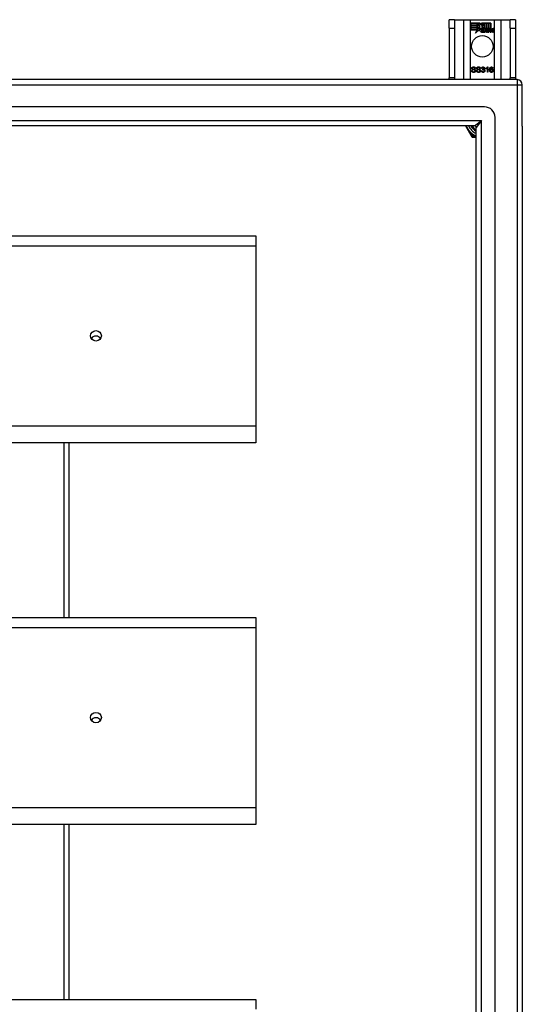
# Model space of a CAD drawing. Header units: inches. Extents: x 80 to 200, y 56 to 90.
# Tile 27 of 27: x 191 to 200, y 71 to 90. Entities that reach past the tile are written whole.
import ezdxf

# ---------------------------------------------------------------- set-up
doc = ezdxf.new("R2010")
doc.units = ezdxf.units.IN
doc.header["$MEASUREMENT"] = 0
doc.layers.add('Visible Edges(ANSI)', color=7, linetype='Continuous', lineweight=25)
doc.layers.add('Visible Tangent Edges(ANSI)', color=7, linetype='Continuous', lineweight=25)

msp = doc.modelspace()

# ---------------------------------------------------------------- linework, layer by layer
at = {"layer": 'Visible Edges(ANSI)'}
for p, q in [((198.82, 89.793), (198.715, 89.793)), ((198.715, 89.637), (198.715, 89.793)), ((198.82, 89.793), (198.82, 89.637)), ((198.82, 89.793), (198.984, 89.793)), ((198.984, 89.793), (199.119, 89.793)), ((199.119, 89.793), (199.561, 89.793)), ((199.124, 89.691), (199.124, 89.731)), ((199.124, 89.731), (199.291, 89.731)), ((199.124, 89.731), (199.124, 89.692)), ((199.29, 89.731), (199.124, 89.731)), ((199.124, 89.692), (199.246, 89.692)), ((199.247, 89.691), (199.124, 89.691)), ((199.124, 89.646), (199.124, 89.686)), ((199.124, 89.686), (199.247, 89.686)), ((199.124, 89.685), (199.124, 89.647)), ((199.246, 89.685), (199.124, 89.685)), ((199.246, 89.692), (199.246, 89.726)), ((199.246, 89.726), (199.251, 89.726)), ((199.246, 89.647), (199.246, 89.685)), ((199.25, 89.726), (199.247, 89.726)), ((199.247, 89.726), (199.247, 89.691)), ((199.247, 89.686), (199.247, 89.646)), ((199.293, 89.663), (199.25, 89.726)), ((199.251, 89.726), (199.294, 89.663)), ((199.268, 89.628), (199.293, 89.663)), ((199.294, 89.663), (199.268, 89.627)), ((199.313, 89.697), (199.29, 89.731)), ((199.291, 89.731), (199.313, 89.699)), ((199.313, 89.699), (199.33, 89.731)), ((199.331, 89.731), (199.313, 89.697)), ((199.33, 89.731), (199.414, 89.731)), ((199.33, 89.669), (199.373, 89.726)), ((199.355, 89.632), (199.33, 89.669)), ((199.413, 89.731), (199.331, 89.731)), ((199.373, 89.726), (199.331, 89.669)), ((199.331, 89.669), (199.356, 89.631)), ((199.376, 89.726), (199.373, 89.726)), ((199.373, 89.726), (199.377, 89.726)), ((199.376, 89.63), (199.376, 89.726)), ((199.377, 89.726), (199.377, 89.631)), ((199.413, 89.612), (199.413, 89.731)), ((199.414, 89.731), (199.414, 89.608)), ((199.419, 89.617), (199.419, 89.731)), ((199.419, 89.731), (199.456, 89.731)), ((199.42, 89.731), (199.42, 89.62)), ((199.455, 89.731), (199.42, 89.731)), ((199.455, 89.631), (199.455, 89.731)), ((199.456, 89.731), (199.456, 89.63)), ((199.461, 89.63), (199.461, 89.731)), ((199.461, 89.731), (199.499, 89.731)), ((199.462, 89.731), (199.462, 89.631)), ((199.498, 89.731), (199.462, 89.731)), ((199.498, 89.633), (199.498, 89.731)), ((199.499, 89.731), (199.499, 89.632)), ((199.561, 89.793), (199.696, 89.793)), ((199.696, 89.793), (199.86, 89.793)), ((199.86, 89.637), (199.86, 89.793)), ((199.965, 89.793), (199.86, 89.793)), ((199.965, 89.793), (199.965, 89.637)), ((198.715, 89.637), (198.715, 88.699)), ((198.82, 89.637), (198.82, 88.699)), ((199.124, 89.647), (199.246, 89.647)), ((199.247, 89.646), (199.124, 89.646)), ((199.124, 89.6), (199.124, 89.64)), ((199.124, 89.64), (199.247, 89.64)), ((199.246, 89.639), (199.124, 89.639)), ((199.124, 89.639), (199.124, 89.601)), ((199.124, 89.601), (199.246, 89.601)), ((199.245, 89.6), (199.124, 89.6)), ((199.214, 89.54), (199.245, 89.6)), ((199.268, 89.598), (199.214, 89.54)), ((199.246, 89.601), (199.217, 89.545)), ((199.217, 89.545), (199.269, 89.6)), ((199.246, 89.605), (199.246, 89.639)), ((199.248, 89.605), (199.246, 89.605)), ((199.247, 89.64), (199.247, 89.606)), ((199.247, 89.606), (199.248, 89.606)), ((199.248, 89.606), (199.266, 89.641)), ((199.266, 89.639), (199.248, 89.605)), ((199.266, 89.641), (199.268, 89.628)), ((199.268, 89.627), (199.266, 89.639)), ((199.271, 89.58), (199.268, 89.598)), ((199.269, 89.6), (199.271, 89.582)), ((199.271, 89.582), (199.31, 89.637)), ((199.31, 89.636), (199.271, 89.58)), ((199.31, 89.637), (199.319, 89.622)), ((199.319, 89.621), (199.31, 89.636)), ((199.323, 89.589), (199.369, 89.589)), ((199.369, 89.588), (199.323, 89.588)), ((199.356, 89.599), (199.324, 89.599)), ((199.325, 89.599), (199.355, 89.599)), ((199.36, 89.562), (199.36, 89.572)), ((199.361, 89.573), (199.361, 89.562)), ((199.368, 89.558), (199.398, 89.593)), ((199.388, 89.558), (199.368, 89.558)), ((199.399, 89.593), (199.369, 89.559)), ((199.369, 89.559), (199.387, 89.559)), ((199.404, 89.63), (199.376, 89.63)), ((199.377, 89.631), (199.405, 89.631)), ((199.398, 89.593), (199.381, 89.627)), ((199.381, 89.627), (199.401, 89.627)), ((199.382, 89.626), (199.399, 89.593)), ((199.401, 89.626), (199.382, 89.626)), ((199.387, 89.559), (199.404, 89.584)), ((199.405, 89.583), (199.388, 89.558)), ((199.401, 89.627), (199.411, 89.604)), ((199.411, 89.603), (199.401, 89.626)), ((199.414, 89.608), (199.404, 89.63)), ((199.404, 89.584), (199.408, 89.584)), ((199.405, 89.631), (199.413, 89.612)), ((199.408, 89.583), (199.405, 89.583)), ((199.408, 89.584), (199.418, 89.559)), ((199.417, 89.558), (199.408, 89.583)), ((199.411, 89.604), (199.414, 89.604)), ((199.414, 89.603), (199.411, 89.603)), ((199.414, 89.604), (199.43, 89.627)), ((199.431, 89.626), (199.414, 89.603)), ((199.437, 89.558), (199.417, 89.558)), ((199.418, 89.559), (199.436, 89.559)), ((199.428, 89.63), (199.419, 89.617)), ((199.42, 89.62), (199.428, 89.631)), ((199.42, 89.594), (199.449, 89.626)), ((199.436, 89.559), (199.42, 89.594)), ((199.451, 89.627), (199.421, 89.594)), ((199.421, 89.594), (199.437, 89.558)), ((199.428, 89.631), (199.455, 89.631)), ((199.456, 89.63), (199.428, 89.63)), ((199.43, 89.627), (199.451, 89.627)), ((199.449, 89.626), (199.431, 89.626)), ((199.446, 89.558), (199.458, 89.627)), ((199.463, 89.558), (199.446, 89.558)), ((199.459, 89.626), (199.447, 89.559)), ((199.447, 89.559), (199.462, 89.559)), ((199.458, 89.627), (199.472, 89.627)), ((199.471, 89.626), (199.459, 89.626)), ((199.477, 89.63), (199.461, 89.63)), ((199.462, 89.631), (199.478, 89.631)), ((199.462, 89.559), (199.467, 89.587)), ((199.467, 89.587), (199.463, 89.558)), ((199.47, 89.614), (199.471, 89.626)), ((199.475, 89.614), (199.47, 89.614)), ((199.472, 89.627), (199.471, 89.615)), ((199.471, 89.615), (199.475, 89.615)), ((199.476, 89.623), (199.477, 89.63)), ((199.478, 89.631), (199.477, 89.625)), ((199.488, 89.558), (199.496, 89.602)), ((199.505, 89.558), (199.488, 89.558)), ((199.497, 89.601), (199.489, 89.559)), ((199.489, 89.559), (199.504, 89.559)), ((199.504, 89.559), (199.509, 89.587)), ((199.51, 89.587), (199.505, 89.558)), ((199.53, 89.558), (199.538, 89.602)), ((199.547, 89.558), (199.53, 89.558)), ((199.539, 89.601), (199.531, 89.559)), ((199.531, 89.559), (199.546, 89.559)), ((199.546, 89.559), (199.554, 89.601)), ((199.555, 89.601), (199.547, 89.558)), ((199.86, 89.637), (199.86, 88.699)), ((199.965, 89.637), (199.965, 88.699)), ((199.136, 88.838), (199.149, 88.839)), ((199.213, 88.878), (199.2, 88.877)), ((199.229, 88.838), (199.242, 88.839)), ((199.306, 88.878), (199.293, 88.877)), ((199.322, 88.832), (199.335, 88.834)), ((199.336, 88.878), (199.324, 88.88)), ((199.347, 88.853), (199.348, 88.864)), ((199.409, 88.869), (199.409, 88.881)), ((199.434, 88.806), (199.434, 88.884)), ((199.446, 88.806), (199.434, 88.806)), ((199.438, 88.906), (199.446, 88.906)), ((199.446, 88.906), (199.446, 88.806)), ((199.541, 88.881), (199.529, 88.88)), ((199.991, 88.668), (140.189, 88.668)), ((198.715, 88.668), (198.715, 88.699)), ((198.82, 88.699), (198.82, 88.668)), ((199.86, 88.668), (199.86, 88.699)), ((199.965, 88.699), (199.965, 88.668)), ((200.09, 87.794), (200.09, 88.569)), ((199.381, 88.157), (140.798, 88.157)), ((199.193, 87.802), (140.987, 87.802)), ((199.023, 87.802), (199.124, 87.627)), ((199.578, 57.377), (199.578, 87.96)), ((199.124, 87.627), (199.142, 87.595)), ((199.224, 57.565), (199.224, 87.771)), ((200.09, 87.794), (200.09, 57.542)), ((199.159, 87.586), (199.196, 87.586)), ((199.196, 87.586), (199.224, 87.586)), ((140.956, 85.736), (195.09, 85.736)), ((195.09, 85.736), (195.09, 85.55)), ((195.09, 85.55), (195.09, 82.165)), ((195.09, 82.165), (195.09, 81.852)), ((195.09, 81.852), (140.956, 81.852)), ((191.59, 78.569), (191.59, 81.852)), ((140.956, 78.569), (195.09, 78.569)), ((195.09, 78.569), (195.09, 78.383)), ((195.09, 78.383), (195.09, 74.998)), ((195.09, 74.998), (195.09, 74.685)), ((195.09, 74.685), (140.956, 74.685)), ((191.59, 71.402), (191.59, 74.685)), ((140.956, 71.402), (195.09, 71.402)), ((195.09, 71.402), (195.09, 71.216))]:
    msp.add_line(p, q, dxfattribs=at)
at = {"layer": 'Visible Edges(ANSI)', "flags": 128}
for points in [[(199.179, 88.804), (199.176, 88.804), (199.172, 88.804), (199.169, 88.805), (199.166, 88.805), (199.164, 88.806), (199.161, 88.806), (199.158, 88.807), (199.156, 88.808), (199.154, 88.809), (199.152, 88.81), (199.15, 88.812), (199.148, 88.813), (199.146, 88.815), (199.145, 88.816), (199.143, 88.818), (199.142, 88.82), (199.141, 88.822), (199.139, 88.824), (199.139, 88.826), (199.138, 88.828), (199.137, 88.831), (199.137, 88.833), (199.136, 88.835), (199.136, 88.838)], [(199.14, 88.88), (199.14, 88.882), (199.14, 88.884), (199.141, 88.886), (199.141, 88.887), (199.142, 88.889), (199.142, 88.891), (199.143, 88.892), (199.144, 88.894), (199.145, 88.896), (199.147, 88.897), (199.148, 88.899), (199.15, 88.9), (199.151, 88.901), (199.153, 88.902), (199.155, 88.903), (199.157, 88.904), (199.159, 88.905), (199.161, 88.906), (199.163, 88.906), (199.166, 88.907), (199.168, 88.907), (199.17, 88.907), (199.173, 88.907), (199.175, 88.908)], [(199.154, 88.858), (199.153, 88.859), (199.152, 88.86), (199.151, 88.86), (199.15, 88.861), (199.149, 88.862), (199.148, 88.862), (199.147, 88.863), (199.146, 88.864), (199.145, 88.865), (199.145, 88.866), (199.144, 88.867), (199.143, 88.868), (199.143, 88.868), (199.142, 88.869), (199.142, 88.87), (199.142, 88.871), (199.141, 88.872), (199.141, 88.873), (199.141, 88.874), (199.14, 88.876), (199.14, 88.877), (199.14, 88.878), (199.14, 88.879), (199.14, 88.88)], [(199.149, 88.839), (199.149, 88.837), (199.149, 88.835), (199.15, 88.834), (199.15, 88.832), (199.151, 88.831), (199.151, 88.829), (199.152, 88.828), (199.153, 88.827), (199.154, 88.826), (199.155, 88.824), (199.156, 88.823), (199.157, 88.822), (199.158, 88.821), (199.16, 88.821), (199.161, 88.82), (199.163, 88.819), (199.165, 88.818), (199.166, 88.818), (199.168, 88.817), (199.17, 88.817), (199.172, 88.816), (199.174, 88.816), (199.176, 88.816), (199.178, 88.816)], [(199.176, 88.896), (199.174, 88.896), (199.172, 88.896), (199.17, 88.896), (199.168, 88.895), (199.167, 88.895), (199.165, 88.895), (199.164, 88.894), (199.163, 88.894), (199.161, 88.893), (199.16, 88.893), (199.159, 88.892), (199.158, 88.891), (199.157, 88.891), (199.157, 88.89), (199.156, 88.889), (199.155, 88.888), (199.155, 88.887), (199.154, 88.887), (199.154, 88.886), (199.153, 88.885), (199.153, 88.884), (199.153, 88.883), (199.153, 88.882), (199.153, 88.881)], [(199.153, 88.881), (199.153, 88.88), (199.153, 88.88), (199.153, 88.88), (199.153, 88.879), (199.153, 88.879), (199.153, 88.878), (199.153, 88.878), (199.153, 88.877), (199.153, 88.877), (199.153, 88.877), (199.154, 88.876), (199.154, 88.876), (199.154, 88.876), (199.154, 88.875), (199.154, 88.875), (199.154, 88.874), (199.155, 88.874), (199.155, 88.874), (199.155, 88.873), (199.155, 88.873), (199.156, 88.873), (199.156, 88.873), (199.156, 88.872), (199.157, 88.872)], [(199.191, 88.847), (199.191, 88.847), (199.19, 88.848), (199.189, 88.848), (199.188, 88.848), (199.186, 88.849), (199.185, 88.849), (199.183, 88.849), (199.182, 88.85), (199.18, 88.85), (199.178, 88.851), (199.176, 88.851), (199.174, 88.852), (199.171, 88.852), (199.169, 88.853), (199.167, 88.854), (199.165, 88.854), (199.163, 88.855), (199.162, 88.855), (199.16, 88.856), (199.159, 88.856), (199.157, 88.857), (199.156, 88.857), (199.155, 88.858), (199.154, 88.858)], [(199.157, 88.872), (199.157, 88.871), (199.158, 88.871), (199.159, 88.87), (199.161, 88.87), (199.162, 88.869), (199.164, 88.868), (199.165, 88.868), (199.167, 88.867), (199.169, 88.867), (199.172, 88.866), (199.174, 88.865), (199.177, 88.865), (199.179, 88.864), (199.182, 88.864), (199.184, 88.863), (199.186, 88.863), (199.188, 88.862), (199.19, 88.861), (199.192, 88.861), (199.194, 88.86), (199.195, 88.86), (199.197, 88.859), (199.198, 88.859), (199.199, 88.858)], [(199.175, 88.908), (199.178, 88.907), (199.181, 88.907), (199.183, 88.907), (199.186, 88.907), (199.188, 88.906), (199.19, 88.906), (199.193, 88.905), (199.195, 88.904), (199.197, 88.903), (199.199, 88.902), (199.201, 88.901), (199.202, 88.9), (199.204, 88.898), (199.205, 88.897), (199.207, 88.895), (199.208, 88.893), (199.209, 88.892), (199.21, 88.89), (199.211, 88.888), (199.212, 88.886), (199.212, 88.884), (199.212, 88.882), (199.213, 88.88), (199.213, 88.878)], [(199.2, 88.877), (199.2, 88.878), (199.2, 88.88), (199.199, 88.881), (199.199, 88.883), (199.199, 88.884), (199.198, 88.885), (199.197, 88.886), (199.197, 88.887), (199.196, 88.888), (199.195, 88.889), (199.194, 88.89), (199.193, 88.891), (199.192, 88.892), (199.191, 88.893), (199.19, 88.893), (199.189, 88.894), (199.187, 88.894), (199.186, 88.895), (199.184, 88.895), (199.183, 88.895), (199.181, 88.896), (199.18, 88.896), (199.178, 88.896), (199.176, 88.896)], [(199.178, 88.816), (199.18, 88.816), (199.182, 88.816), (199.184, 88.816), (199.185, 88.816), (199.187, 88.817), (199.189, 88.817), (199.19, 88.818), (199.192, 88.818), (199.193, 88.819), (199.194, 88.819), (199.196, 88.82), (199.197, 88.821), (199.198, 88.822), (199.199, 88.822), (199.2, 88.823), (199.2, 88.824), (199.201, 88.825), (199.202, 88.826), (199.202, 88.827), (199.202, 88.828), (199.203, 88.83), (199.203, 88.831), (199.203, 88.832), (199.203, 88.833)], [(199.216, 88.834), (199.216, 88.832), (199.216, 88.83), (199.215, 88.828), (199.215, 88.826), (199.214, 88.824), (199.213, 88.823), (199.212, 88.821), (199.211, 88.819), (199.21, 88.817), (199.209, 88.816), (199.207, 88.814), (199.206, 88.813), (199.204, 88.811), (199.202, 88.81), (199.2, 88.809), (199.198, 88.808), (199.196, 88.807), (199.194, 88.806), (199.191, 88.806), (199.189, 88.805), (199.187, 88.805), (199.184, 88.804), (199.182, 88.804), (199.179, 88.804)], [(199.203, 88.833), (199.203, 88.834), (199.203, 88.834), (199.203, 88.835), (199.203, 88.836), (199.203, 88.837), (199.202, 88.837), (199.202, 88.838), (199.202, 88.839), (199.202, 88.839), (199.201, 88.84), (199.201, 88.841), (199.2, 88.841), (199.2, 88.842), (199.199, 88.842), (199.199, 88.843), (199.198, 88.843), (199.198, 88.844), (199.197, 88.844), (199.196, 88.845), (199.195, 88.845), (199.194, 88.846), (199.193, 88.846), (199.192, 88.847), (199.191, 88.847)], [(199.199, 88.858), (199.2, 88.858), (199.202, 88.857), (199.203, 88.856), (199.204, 88.856), (199.205, 88.855), (199.206, 88.854), (199.207, 88.853), (199.208, 88.852), (199.209, 88.851), (199.21, 88.85), (199.211, 88.849), (199.212, 88.848), (199.212, 88.847), (199.213, 88.846), (199.214, 88.845), (199.214, 88.844), (199.214, 88.843), (199.215, 88.842), (199.215, 88.84), (199.215, 88.839), (199.216, 88.838), (199.216, 88.837), (199.216, 88.835), (199.216, 88.834)], [(199.272, 88.804), (199.269, 88.804), (199.266, 88.804), (199.263, 88.805), (199.26, 88.805), (199.257, 88.806), (199.254, 88.806), (199.252, 88.807), (199.249, 88.808), (199.247, 88.809), (199.245, 88.81), (199.243, 88.812), (199.241, 88.813), (199.239, 88.815), (199.238, 88.816), (199.236, 88.818), (199.235, 88.82), (199.234, 88.822), (199.233, 88.824), (199.232, 88.826), (199.231, 88.828), (199.23, 88.831), (199.23, 88.833), (199.23, 88.835), (199.229, 88.838)], [(199.233, 88.88), (199.233, 88.882), (199.233, 88.884), (199.234, 88.886), (199.234, 88.887), (199.235, 88.889), (199.236, 88.891), (199.236, 88.892), (199.238, 88.894), (199.239, 88.896), (199.24, 88.897), (199.241, 88.899), (199.243, 88.9), (199.244, 88.901), (199.246, 88.902), (199.248, 88.903), (199.25, 88.904), (199.252, 88.905), (199.254, 88.906), (199.257, 88.906), (199.259, 88.907), (199.261, 88.907), (199.264, 88.907), (199.266, 88.907), (199.268, 88.908)], [(199.247, 88.858), (199.246, 88.859), (199.245, 88.86), (199.244, 88.86), (199.243, 88.861), (199.242, 88.862), (199.241, 88.862), (199.24, 88.863), (199.239, 88.864), (199.239, 88.865), (199.238, 88.866), (199.237, 88.867), (199.237, 88.868), (199.236, 88.868), (199.236, 88.869), (199.235, 88.87), (199.235, 88.871), (199.234, 88.872), (199.234, 88.873), (199.234, 88.874), (199.234, 88.876), (199.233, 88.877), (199.233, 88.878), (199.233, 88.879), (199.233, 88.88)], [(199.242, 88.839), (199.242, 88.837), (199.243, 88.835), (199.243, 88.834), (199.243, 88.832), (199.244, 88.831), (199.245, 88.829), (199.245, 88.828), (199.246, 88.827), (199.247, 88.826), (199.248, 88.824), (199.249, 88.823), (199.25, 88.822), (199.252, 88.821), (199.253, 88.821), (199.255, 88.82), (199.256, 88.819), (199.258, 88.818), (199.26, 88.818), (199.262, 88.817), (199.263, 88.817), (199.265, 88.816), (199.267, 88.816), (199.269, 88.816), (199.272, 88.816)], [(199.269, 88.896), (199.267, 88.896), (199.265, 88.896), (199.263, 88.896), (199.262, 88.895), (199.26, 88.895), (199.259, 88.895), (199.257, 88.894), (199.256, 88.894), (199.255, 88.893), (199.253, 88.893), (199.252, 88.892), (199.251, 88.891), (199.251, 88.891), (199.25, 88.89), (199.249, 88.889), (199.248, 88.888), (199.248, 88.887), (199.247, 88.887), (199.247, 88.886), (199.247, 88.885), (199.246, 88.884), (199.246, 88.883), (199.246, 88.882), (199.246, 88.881)], [(199.246, 88.881), (199.246, 88.88), (199.246, 88.88), (199.246, 88.88), (199.246, 88.879), (199.246, 88.879), (199.246, 88.878), (199.246, 88.878), (199.246, 88.877), (199.246, 88.877), (199.247, 88.877), (199.247, 88.876), (199.247, 88.876), (199.247, 88.876), (199.247, 88.875), (199.247, 88.875), (199.248, 88.874), (199.248, 88.874), (199.248, 88.874), (199.248, 88.873), (199.249, 88.873), (199.249, 88.873), (199.249, 88.873), (199.249, 88.872), (199.25, 88.872)], [(199.285, 88.847), (199.284, 88.847), (199.283, 88.848), (199.282, 88.848), (199.281, 88.848), (199.28, 88.849), (199.278, 88.849), (199.277, 88.849), (199.275, 88.85), (199.273, 88.85), (199.271, 88.851), (199.269, 88.851), (199.267, 88.852), (199.265, 88.852), (199.262, 88.853), (199.26, 88.854), (199.258, 88.854), (199.257, 88.855), (199.255, 88.855), (199.253, 88.856), (199.252, 88.856), (199.251, 88.857), (199.249, 88.857), (199.248, 88.858), (199.247, 88.858)], [(199.25, 88.872), (199.251, 88.871), (199.251, 88.871), (199.253, 88.87), (199.254, 88.87), (199.255, 88.869), (199.257, 88.868), (199.259, 88.868), (199.26, 88.867), (199.263, 88.867), (199.265, 88.866), (199.267, 88.865), (199.27, 88.865), (199.273, 88.864), (199.275, 88.864), (199.277, 88.863), (199.28, 88.863), (199.282, 88.862), (199.284, 88.861), (199.285, 88.861), (199.287, 88.86), (199.288, 88.86), (199.29, 88.859), (199.291, 88.859), (199.292, 88.858)], [(199.268, 88.908), (199.271, 88.907), (199.274, 88.907), (199.276, 88.907), (199.279, 88.907), (199.281, 88.906), (199.284, 88.906), (199.286, 88.905), (199.288, 88.904), (199.29, 88.903), (199.292, 88.902), (199.294, 88.901), (199.296, 88.9), (199.297, 88.898), (199.299, 88.897), (199.3, 88.895), (199.301, 88.893), (199.302, 88.892), (199.303, 88.89), (199.304, 88.888), (199.305, 88.886), (199.305, 88.884), (199.306, 88.882), (199.306, 88.88), (199.306, 88.878)], [(199.293, 88.877), (199.293, 88.878), (199.293, 88.88), (199.293, 88.881), (199.292, 88.883), (199.292, 88.884), (199.291, 88.885), (199.291, 88.886), (199.29, 88.887), (199.289, 88.888), (199.288, 88.889), (199.288, 88.89), (199.287, 88.891), (199.286, 88.892), (199.284, 88.893), (199.283, 88.893), (199.282, 88.894), (199.281, 88.894), (199.279, 88.895), (199.278, 88.895), (199.276, 88.895), (199.274, 88.896), (199.273, 88.896), (199.271, 88.896), (199.269, 88.896)], [(199.309, 88.834), (199.309, 88.832), (199.309, 88.83), (199.308, 88.828), (199.308, 88.826), (199.307, 88.824), (199.307, 88.823), (199.306, 88.821), (199.305, 88.819), (199.303, 88.817), (199.302, 88.816), (199.301, 88.814), (199.299, 88.813), (199.297, 88.811), (199.295, 88.81), (199.293, 88.809), (199.291, 88.808), (199.289, 88.807), (199.287, 88.806), (199.285, 88.806), (199.282, 88.805), (199.28, 88.805), (199.277, 88.804), (199.275, 88.804), (199.272, 88.804)], [(199.272, 88.816), (199.273, 88.816), (199.275, 88.816), (199.277, 88.816), (199.279, 88.816), (199.28, 88.817), (199.282, 88.817), (199.283, 88.818), (199.285, 88.818), (199.286, 88.819), (199.288, 88.819), (199.289, 88.82), (199.29, 88.821), (199.291, 88.822), (199.292, 88.822), (199.293, 88.823), (199.294, 88.824), (199.294, 88.825), (199.295, 88.826), (199.295, 88.827), (199.296, 88.828), (199.296, 88.83), (199.296, 88.831), (199.296, 88.832), (199.296, 88.833)], [(199.296, 88.833), (199.296, 88.834), (199.296, 88.834), (199.296, 88.835), (199.296, 88.836), (199.296, 88.837), (199.296, 88.837), (199.295, 88.838), (199.295, 88.839), (199.295, 88.839), (199.295, 88.84), (199.294, 88.841), (199.294, 88.841), (199.293, 88.842), (199.293, 88.842), (199.292, 88.843), (199.291, 88.843), (199.291, 88.844), (199.29, 88.844), (199.289, 88.845), (199.288, 88.845), (199.288, 88.846), (199.287, 88.846), (199.286, 88.847), (199.285, 88.847)], [(199.292, 88.858), (199.294, 88.858), (199.295, 88.857), (199.296, 88.856), (199.297, 88.856), (199.299, 88.855), (199.3, 88.854), (199.301, 88.853), (199.302, 88.852), (199.303, 88.851), (199.303, 88.85), (199.304, 88.849), (199.305, 88.848), (199.306, 88.847), (199.306, 88.846), (199.307, 88.845), (199.307, 88.844), (199.308, 88.843), (199.308, 88.842), (199.308, 88.84), (199.309, 88.839), (199.309, 88.838), (199.309, 88.837), (199.309, 88.835), (199.309, 88.834)], [(199.354, 88.804), (199.352, 88.804), (199.35, 88.804), (199.348, 88.805), (199.346, 88.805), (199.344, 88.805), (199.342, 88.806), (199.34, 88.807), (199.338, 88.808), (199.337, 88.809), (199.335, 88.81), (199.334, 88.811), (199.332, 88.812), (199.331, 88.813), (199.33, 88.815), (199.328, 88.816), (199.327, 88.818), (199.326, 88.819), (199.325, 88.821), (199.325, 88.823), (199.324, 88.824), (199.323, 88.826), (199.323, 88.828), (199.323, 88.83), (199.322, 88.832)], [(199.324, 88.88), (199.324, 88.882), (199.324, 88.884), (199.325, 88.886), (199.326, 88.888), (199.326, 88.89), (199.327, 88.891), (199.328, 88.893), (199.329, 88.894), (199.33, 88.896), (199.331, 88.897), (199.332, 88.898), (199.334, 88.899), (199.335, 88.9), (199.337, 88.901), (199.338, 88.902), (199.34, 88.903), (199.341, 88.904), (199.343, 88.904), (199.344, 88.905), (199.346, 88.905), (199.348, 88.906), (199.35, 88.906), (199.352, 88.906), (199.354, 88.906)], [(199.335, 88.834), (199.335, 88.832), (199.335, 88.831), (199.336, 88.829), (199.336, 88.828), (199.337, 88.826), (199.337, 88.825), (199.338, 88.824), (199.339, 88.823), (199.339, 88.822), (199.34, 88.821), (199.341, 88.82), (199.342, 88.819), (199.343, 88.818), (199.344, 88.817), (199.344, 88.817), (199.345, 88.816), (199.346, 88.816), (199.347, 88.815), (199.348, 88.815), (199.35, 88.815), (199.351, 88.815), (199.352, 88.814), (199.353, 88.814), (199.354, 88.814)], [(199.354, 88.896), (199.353, 88.896), (199.352, 88.896), (199.35, 88.896), (199.349, 88.896), (199.348, 88.895), (199.347, 88.895), (199.346, 88.895), (199.345, 88.894), (199.344, 88.894), (199.344, 88.893), (199.343, 88.892), (199.342, 88.892), (199.341, 88.891), (199.34, 88.89), (199.34, 88.889), (199.339, 88.888), (199.339, 88.887), (199.338, 88.886), (199.338, 88.885), (199.337, 88.884), (199.337, 88.882), (199.336, 88.881), (199.336, 88.88), (199.336, 88.878)], [(199.355, 88.855), (199.355, 88.855), (199.355, 88.855), (199.354, 88.855), (199.354, 88.855), (199.354, 88.855), (199.353, 88.854), (199.353, 88.854), (199.353, 88.854), (199.352, 88.854), (199.352, 88.854), (199.352, 88.854), (199.351, 88.854), (199.351, 88.854), (199.351, 88.854), (199.35, 88.854), (199.35, 88.854), (199.349, 88.854), (199.349, 88.854), (199.349, 88.854), (199.348, 88.854), (199.348, 88.854), (199.347, 88.853), (199.347, 88.853), (199.347, 88.853)], [(199.348, 88.864), (199.348, 88.864), (199.348, 88.864), (199.348, 88.864), (199.348, 88.864), (199.348, 88.864), (199.348, 88.864), (199.349, 88.864), (199.349, 88.864), (199.349, 88.864), (199.349, 88.864), (199.349, 88.864), (199.349, 88.864), (199.349, 88.864), (199.349, 88.864), (199.349, 88.864), (199.349, 88.864), (199.349, 88.864), (199.349, 88.864), (199.349, 88.864), (199.35, 88.864), (199.35, 88.864), (199.35, 88.864), (199.35, 88.864), (199.35, 88.864)], [(199.35, 88.864), (199.351, 88.864), (199.352, 88.864), (199.354, 88.864), (199.355, 88.864), (199.356, 88.865), (199.357, 88.865), (199.358, 88.865), (199.36, 88.866), (199.361, 88.866), (199.362, 88.867), (199.363, 88.867), (199.364, 88.868), (199.365, 88.869), (199.366, 88.869), (199.367, 88.87), (199.367, 88.871), (199.368, 88.872), (199.369, 88.873), (199.369, 88.874), (199.37, 88.875), (199.37, 88.877), (199.37, 88.878), (199.37, 88.879), (199.37, 88.88)], [(199.354, 88.906), (199.356, 88.906), (199.358, 88.906), (199.36, 88.906), (199.361, 88.905), (199.363, 88.905), (199.365, 88.904), (199.367, 88.903), (199.369, 88.903), (199.37, 88.902), (199.372, 88.901), (199.373, 88.9), (199.375, 88.899), (199.376, 88.897), (199.377, 88.896), (199.378, 88.895), (199.379, 88.893), (199.38, 88.892), (199.381, 88.89), (199.381, 88.888), (199.382, 88.887), (199.382, 88.885), (199.383, 88.884), (199.383, 88.882), (199.383, 88.88)], [(199.37, 88.88), (199.37, 88.882), (199.37, 88.883), (199.37, 88.884), (199.37, 88.885), (199.369, 88.886), (199.369, 88.887), (199.369, 88.888), (199.368, 88.888), (199.368, 88.889), (199.367, 88.89), (199.366, 88.891), (199.366, 88.892), (199.365, 88.892), (199.364, 88.893), (199.363, 88.894), (199.362, 88.894), (199.361, 88.895), (199.36, 88.895), (199.359, 88.895), (199.358, 88.896), (199.357, 88.896), (199.356, 88.896), (199.355, 88.896), (199.354, 88.896)], [(199.388, 88.835), (199.388, 88.833), (199.388, 88.831), (199.387, 88.829), (199.387, 88.827), (199.386, 88.825), (199.385, 88.823), (199.385, 88.821), (199.384, 88.82), (199.382, 88.818), (199.381, 88.816), (199.38, 88.815), (199.378, 88.813), (199.377, 88.812), (199.375, 88.81), (199.373, 88.809), (199.371, 88.808), (199.369, 88.807), (199.367, 88.806), (199.365, 88.806), (199.363, 88.805), (199.361, 88.805), (199.359, 88.804), (199.356, 88.804), (199.354, 88.804)], [(199.354, 88.814), (199.356, 88.814), (199.357, 88.814), (199.358, 88.815), (199.36, 88.815), (199.361, 88.815), (199.362, 88.816), (199.363, 88.816), (199.365, 88.817), (199.366, 88.818), (199.367, 88.818), (199.368, 88.819), (199.369, 88.82), (199.37, 88.821), (199.371, 88.822), (199.371, 88.823), (199.372, 88.825), (199.373, 88.826), (199.373, 88.827), (199.374, 88.828), (199.374, 88.83), (199.374, 88.831), (199.375, 88.832), (199.375, 88.834), (199.375, 88.835)], [(199.375, 88.835), (199.375, 88.837), (199.375, 88.838), (199.374, 88.839), (199.374, 88.84), (199.374, 88.842), (199.373, 88.843), (199.373, 88.844), (199.372, 88.845), (199.372, 88.846), (199.371, 88.847), (199.37, 88.848), (199.369, 88.849), (199.368, 88.85), (199.367, 88.851), (199.366, 88.851), (199.365, 88.852), (199.364, 88.853), (199.363, 88.853), (199.362, 88.854), (199.361, 88.854), (199.359, 88.854), (199.358, 88.854), (199.357, 88.855), (199.355, 88.855)], [(199.383, 88.88), (199.383, 88.879), (199.383, 88.878), (199.383, 88.877), (199.383, 88.876), (199.382, 88.875), (199.382, 88.874), (199.382, 88.873), (199.381, 88.872), (199.381, 88.871), (199.38, 88.87), (199.38, 88.869), (199.379, 88.868), (199.379, 88.868), (199.378, 88.867), (199.377, 88.866), (199.377, 88.865), (199.376, 88.864), (199.375, 88.864), (199.374, 88.863), (199.373, 88.862), (199.372, 88.862), (199.371, 88.861), (199.37, 88.861), (199.369, 88.86)], [(199.369, 88.86), (199.371, 88.86), (199.372, 88.859), (199.373, 88.859), (199.375, 88.858), (199.376, 88.858), (199.377, 88.857), (199.378, 88.856), (199.379, 88.855), (199.38, 88.854), (199.381, 88.854), (199.382, 88.853), (199.383, 88.851), (199.384, 88.85), (199.384, 88.849), (199.385, 88.848), (199.386, 88.847), (199.386, 88.846), (199.387, 88.844), (199.387, 88.843), (199.387, 88.841), (199.387, 88.84), (199.388, 88.839), (199.388, 88.837), (199.388, 88.835)], [(199.409, 88.881), (199.411, 88.882), (199.413, 88.883), (199.414, 88.884), (199.416, 88.885), (199.417, 88.885), (199.419, 88.886), (199.42, 88.887), (199.422, 88.888), (199.423, 88.889), (199.425, 88.891), (199.426, 88.892), (199.427, 88.893), (199.429, 88.894), (199.43, 88.895), (199.431, 88.896), (199.432, 88.897), (199.433, 88.898), (199.434, 88.9), (199.435, 88.901), (199.436, 88.902), (199.436, 88.903), (199.437, 88.904), (199.438, 88.905), (199.438, 88.906)], [(199.434, 88.884), (199.433, 88.883), (199.432, 88.883), (199.431, 88.882), (199.431, 88.881), (199.43, 88.88), (199.429, 88.88), (199.428, 88.879), (199.427, 88.878), (199.426, 88.878), (199.425, 88.877), (199.423, 88.876), (199.422, 88.876), (199.421, 88.875), (199.42, 88.874), (199.419, 88.874), (199.418, 88.873), (199.416, 88.872), (199.415, 88.872), (199.414, 88.871), (199.413, 88.871), (199.412, 88.87), (199.411, 88.87), (199.41, 88.87), (199.409, 88.869)], [(199.477, 88.853), (199.477, 88.855), (199.477, 88.857), (199.477, 88.86), (199.477, 88.862), (199.477, 88.864), (199.478, 88.866), (199.478, 88.868), (199.478, 88.87), (199.479, 88.872), (199.479, 88.874), (199.479, 88.876), (199.48, 88.878), (199.48, 88.879), (199.481, 88.881), (199.481, 88.883), (199.482, 88.884), (199.482, 88.886), (199.483, 88.887), (199.484, 88.889), (199.484, 88.89), (199.485, 88.891), (199.486, 88.892), (199.487, 88.894), (199.488, 88.895)], [(199.512, 88.804), (199.509, 88.804), (199.507, 88.804), (199.504, 88.805), (199.502, 88.805), (199.5, 88.806), (199.498, 88.807), (199.496, 88.808), (199.494, 88.809), (199.492, 88.81), (199.49, 88.812), (199.488, 88.814), (199.487, 88.815), (199.485, 88.817), (199.484, 88.82), (199.482, 88.822), (199.481, 88.825), (199.48, 88.827), (199.479, 88.83), (199.479, 88.834), (199.478, 88.837), (199.478, 88.841), (199.477, 88.844), (199.477, 88.848), (199.477, 88.853)], [(199.488, 88.895), (199.489, 88.896), (199.489, 88.897), (199.49, 88.897), (199.491, 88.898), (199.492, 88.899), (199.493, 88.9), (199.494, 88.9), (199.495, 88.901), (199.496, 88.902), (199.497, 88.902), (199.498, 88.903), (199.499, 88.903), (199.5, 88.904), (199.501, 88.904), (199.502, 88.905), (199.503, 88.905), (199.504, 88.905), (199.505, 88.905), (199.507, 88.906), (199.508, 88.906), (199.509, 88.906), (199.51, 88.906), (199.512, 88.906), (199.513, 88.906)], [(199.502, 88.893), (199.501, 88.892), (199.5, 88.891), (199.499, 88.89), (199.498, 88.89), (199.497, 88.889), (199.497, 88.888), (199.496, 88.887), (199.495, 88.885), (199.495, 88.884), (199.494, 88.883), (199.493, 88.882), (199.493, 88.88), (199.492, 88.879), (199.492, 88.878), (199.491, 88.876), (199.491, 88.874), (199.49, 88.872), (199.49, 88.871), (199.49, 88.869), (199.49, 88.867), (199.489, 88.864), (199.489, 88.862), (199.489, 88.86), (199.489, 88.857)], [(199.489, 88.857), (199.49, 88.858), (199.491, 88.859), (199.492, 88.86), (199.492, 88.861), (199.493, 88.862), (199.494, 88.863), (199.495, 88.864), (199.496, 88.865), (199.497, 88.866), (199.498, 88.866), (199.499, 88.867), (199.5, 88.867), (199.501, 88.868), (199.502, 88.868), (199.503, 88.869), (199.504, 88.869), (199.506, 88.87), (199.507, 88.87), (199.508, 88.87), (199.509, 88.87), (199.51, 88.87), (199.511, 88.871), (199.512, 88.871), (199.514, 88.871)], [(199.511, 88.86), (199.51, 88.86), (199.508, 88.86), (199.507, 88.859), (199.506, 88.859), (199.505, 88.859), (199.503, 88.858), (199.502, 88.858), (199.501, 88.857), (199.5, 88.856), (199.499, 88.856), (199.498, 88.855), (199.497, 88.854), (199.496, 88.853), (199.495, 88.852), (199.494, 88.851), (199.494, 88.849), (199.493, 88.848), (199.493, 88.847), (199.492, 88.846), (199.492, 88.844), (199.491, 88.843), (199.491, 88.841), (199.491, 88.84), (199.491, 88.838)], [(199.491, 88.838), (199.491, 88.837), (199.491, 88.835), (199.492, 88.834), (199.492, 88.832), (199.492, 88.83), (199.493, 88.829), (199.493, 88.828), (199.494, 88.826), (199.495, 88.825), (199.495, 88.823), (199.496, 88.822), (199.497, 88.821), (199.498, 88.82), (199.499, 88.819), (199.5, 88.818), (199.501, 88.817), (199.503, 88.817), (199.504, 88.816), (199.505, 88.815), (199.506, 88.815), (199.508, 88.815), (199.509, 88.814), (199.51, 88.814), (199.511, 88.814)], [(199.512, 88.896), (199.512, 88.896), (199.511, 88.896), (199.511, 88.896), (199.51, 88.896), (199.51, 88.896), (199.509, 88.896), (199.509, 88.896), (199.508, 88.896), (199.508, 88.896), (199.508, 88.896), (199.507, 88.895), (199.507, 88.895), (199.506, 88.895), (199.506, 88.895), (199.505, 88.895), (199.505, 88.895), (199.505, 88.894), (199.504, 88.894), (199.504, 88.894), (199.503, 88.894), (199.503, 88.894), (199.503, 88.893), (199.502, 88.893), (199.502, 88.893)], [(199.53, 88.837), (199.53, 88.839), (199.53, 88.841), (199.53, 88.842), (199.53, 88.844), (199.529, 88.845), (199.529, 88.847), (199.529, 88.848), (199.528, 88.849), (199.527, 88.851), (199.527, 88.852), (199.526, 88.853), (199.525, 88.854), (199.524, 88.855), (199.523, 88.856), (199.522, 88.856), (199.521, 88.857), (199.52, 88.858), (199.519, 88.858), (199.518, 88.859), (199.516, 88.859), (199.515, 88.859), (199.514, 88.86), (199.512, 88.86), (199.511, 88.86)], [(199.511, 88.814), (199.513, 88.814), (199.514, 88.814), (199.515, 88.815), (199.516, 88.815), (199.518, 88.815), (199.519, 88.816), (199.52, 88.816), (199.521, 88.817), (199.522, 88.818), (199.523, 88.819), (199.524, 88.819), (199.525, 88.82), (199.526, 88.822), (199.527, 88.823), (199.527, 88.824), (199.528, 88.825), (199.529, 88.826), (199.529, 88.828), (199.529, 88.829), (199.53, 88.831), (199.53, 88.832), (199.53, 88.834), (199.53, 88.836), (199.53, 88.837)], [(199.525, 88.891), (199.524, 88.891), (199.524, 88.892), (199.523, 88.892), (199.523, 88.892), (199.522, 88.893), (199.522, 88.893), (199.521, 88.893), (199.521, 88.894), (199.52, 88.894), (199.52, 88.894), (199.519, 88.895), (199.519, 88.895), (199.518, 88.895), (199.518, 88.895), (199.517, 88.895), (199.517, 88.896), (199.516, 88.896), (199.516, 88.896), (199.515, 88.896), (199.515, 88.896), (199.514, 88.896), (199.513, 88.896), (199.513, 88.896), (199.512, 88.896)], [(199.543, 88.838), (199.543, 88.836), (199.543, 88.834), (199.543, 88.831), (199.542, 88.829), (199.542, 88.827), (199.541, 88.825), (199.54, 88.823), (199.539, 88.821), (199.538, 88.819), (199.537, 88.817), (199.536, 88.815), (199.534, 88.814), (199.533, 88.812), (199.531, 88.811), (199.53, 88.81), (199.528, 88.808), (199.526, 88.807), (199.524, 88.807), (199.522, 88.806), (199.52, 88.805), (199.518, 88.805), (199.516, 88.804), (199.514, 88.804), (199.512, 88.804)], [(199.513, 88.906), (199.515, 88.906), (199.517, 88.906), (199.519, 88.906), (199.52, 88.905), (199.522, 88.905), (199.524, 88.905), (199.525, 88.904), (199.527, 88.903), (199.528, 88.902), (199.53, 88.902), (199.531, 88.901), (199.532, 88.9), (199.533, 88.898), (199.535, 88.897), (199.536, 88.896), (199.537, 88.895), (199.538, 88.893), (199.538, 88.892), (199.539, 88.89), (199.54, 88.888), (199.54, 88.887), (199.541, 88.885), (199.541, 88.883), (199.541, 88.881)], [(199.514, 88.871), (199.516, 88.871), (199.518, 88.87), (199.519, 88.87), (199.521, 88.87), (199.523, 88.869), (199.525, 88.868), (199.527, 88.868), (199.528, 88.867), (199.53, 88.866), (199.531, 88.864), (199.533, 88.863), (199.534, 88.862), (199.536, 88.86), (199.537, 88.858), (199.538, 88.857), (199.539, 88.855), (199.54, 88.853), (199.541, 88.851), (199.542, 88.849), (199.542, 88.847), (199.543, 88.845), (199.543, 88.843), (199.543, 88.841), (199.543, 88.838)], [(199.529, 88.88), (199.529, 88.881), (199.529, 88.881), (199.529, 88.882), (199.529, 88.883), (199.528, 88.883), (199.528, 88.884), (199.528, 88.884), (199.528, 88.885), (199.528, 88.885), (199.528, 88.886), (199.527, 88.886), (199.527, 88.887), (199.527, 88.887), (199.527, 88.887), (199.527, 88.888), (199.526, 88.888), (199.526, 88.889), (199.526, 88.889), (199.526, 88.889), (199.525, 88.89), (199.525, 88.89), (199.525, 88.89), (199.525, 88.891), (199.525, 88.891)]]:
    msp.add_lwpolyline(points, dxfattribs=at)
at = {"layer": 'Visible Edges(ANSI)'}
msp.add_circle((199.34, 89.293), 0.203, dxfattribs=at)
for centre, radius, start, end in [((199.356, 89.582), 0.0498, 134.1684, 176.5646), ((199.331, 89.584), 0.0247, 176.5646, 261.5605), ((199.356, 89.582), 0.049, 134.1684, 176.5646), ((199.331, 89.584), 0.0239, 176.5646, 261.5605), ((199.347, 89.591), 0.042, 79.6582, 131.9139), ((199.347, 89.591), 0.0412, 77.079, 133.1785), ((199.347, 89.591), 0.0374, 80.4085, 134.1684), ((199.347, 89.591), 0.0366, 80.3604, 134.1684), ((199.335, 89.585), 0.0127, 160.9907, 244.6784), ((199.335, 89.585), 0.012, 163.5261, 244.6784), ((199.346, 89.597), 0.0217, 109.3797, 175.226), ((199.346, 89.597), 0.021, 109.3797, 172.9975), ((199.338, 89.634), 0.0759, 261.5605, 287.3343), ((199.338, 89.634), 0.0751, 261.5605, 286.9141), ((199.346, 89.609), 0.0391, 244.6784, 290.9242), ((199.346, 89.609), 0.0384, 244.6784, 292.5609), ((199.344, 89.604), 0.0144, 51.1652, 109.3797), ((199.344, 89.604), 0.0137, 51.1652, 109.3797), ((199.345, 89.605), 0.0119, 331.4547, 51.1652), ((199.352, 89.609), 0.019, 23.8445, 85.0802), ((199.352, 89.609), 0.0183, 23.8445, 85.1757), ((199.345, 89.605), 0.0127, 329.421, 51.1652), ((199.337, 89.602), 0.0345, 336.9643, 23.8445), ((199.337, 89.602), 0.0353, 336.1555, 23.8445), ((199.525, 89.576), 0.0581, 147.5992, 170), ((199.525, 89.576), 0.0589, 147.5992, 170), ((199.5, 89.599), 0.03, 89.4776, 147.4114), ((199.5, 89.599), 0.0293, 89.4776, 148.2123), ((199.489, 89.599), 0.0165, 96.03, 147.5992), ((199.498, 89.602), 0.03, 88.7952, 136.5849), ((199.489, 89.599), 0.0157, 96.03, 147.5992), ((199.498, 89.602), 0.0307, 90.2222, 132.7339), ((199.488, 89.607), 0.00825, 23.5571, 96.03), ((199.488, 89.607), 0.0075, 23.5571, 96.03), ((199.481, 89.604), 0.0154, 350, 23.5571), ((199.481, 89.604), 0.0161, 350, 23.5571), ((199.5, 89.616), 0.0127, 16.9928, 89.4776), ((199.5, 89.616), 0.0119, 16.9928, 89.4776), ((199.567, 89.577), 0.0589, 148.5524, 170.8204), ((199.567, 89.577), 0.0581, 148.5584, 170.8257), ((199.478, 89.609), 0.036, 3.6169, 16.9928), ((199.478, 89.609), 0.0353, 357.7769, 16.9928), ((199.541, 89.598), 0.0299, 89.6788, 160.8136), ((199.541, 89.598), 0.0307, 89.6788, 153.9508), ((199.531, 89.599), 0.0165, 96.1027, 147.6301), ((199.531, 89.599), 0.0157, 96.1027, 147.6083), ((199.53, 89.607), 0.00825, 23.5487, 96.1027), ((199.53, 89.607), 0.0075, 23.5487, 96.1027), ((199.523, 89.604), 0.0154, 349.9922, 23.5487), ((199.523, 89.604), 0.0161, 350.0076, 23.5487), ((199.542, 89.615), 0.0131, 18.4748, 89.6788), ((199.542, 89.615), 0.0124, 18.4748, 89.6788), ((199.52, 89.608), 0.0352, 349, 18.4748), ((199.52, 89.608), 0.036, 349, 18.4748), ((199.991, 88.569), 0.099, 0, 90), ((199.381, 87.96), 0.197, 0, 90), ((199.34, 87.918), 0.325, 200.9514, 249.0486), ((199.34, 87.918), 0.226, 210.8668, 239.1332), ((199.193, 87.771), 0.031, 0, 90), ((199.159, 87.605), 0.0197, 210, 270)]:
    msp.add_arc(centre, radius, start, end, dxfattribs=at)
for centre in [(192.09, 83.858), (192.09, 76.692)]:
    msp.add_ellipse(centre, major_axis=(-0.101, 0), ratio=0.966998, dxfattribs=at)
for centre in [(192.09, 83.757), (192.09, 76.591)]:
    msp.add_ellipse(centre, major_axis=(-0.101, 0), ratio=0.966998, start_param=3.68386, end_param=5.740918, dxfattribs=at)
at = {"layer": 'Visible Tangent Edges(ANSI)'}
for p, q in [((198.984, 89.793), (198.984, 88.668)), ((199.119, 88.668), (199.119, 89.793)), ((199.561, 89.793), (199.561, 88.668)), ((199.696, 88.668), (199.696, 89.793)), ((198.715, 89.637), (198.82, 89.637)), ((199.86, 89.637), (199.965, 89.637)), ((140.189, 88.569), (199.991, 88.569)), ((198.82, 88.699), (198.715, 88.699)), ((199.965, 88.699), (199.86, 88.699)), ((199.991, 88.668), (199.991, 88.569)), ((199.991, 88.569), (199.991, 56.767)), ((199.991, 88.569), (200.09, 88.569)), ((140.857, 87.901), (199.323, 87.901)), ((199.193, 87.802), (199.323, 87.901)), ((199.323, 87.901), (199.224, 87.771)), ((199.323, 57.435), (199.323, 87.901)), ((199.124, 87.627), (199.141, 87.637)), ((199.159, 87.605), (199.141, 87.637)), ((199.159, 87.605), (199.142, 87.595)), ((199.159, 87.586), (199.159, 87.605)), ((199.196, 87.605), (199.159, 87.605)), ((199.196, 87.586), (199.196, 87.605)), ((140.956, 85.55), (195.09, 85.55)), ((195.09, 82.165), (140.956, 82.165)), ((191.491, 78.569), (191.491, 81.852)), ((140.956, 78.383), (195.09, 78.383)), ((195.09, 74.998), (140.956, 74.998)), ((191.491, 71.402), (191.491, 74.685))]:
    msp.add_line(p, q, dxfattribs=at)
at = {"layer": 'Visible Tangent Edges(ANSI)', "flags": 128}
for points in [[(199.141, 87.637), (199.136, 87.643), (199.13, 87.649), (199.125, 87.655), (199.12, 87.661), (199.115, 87.667), (199.11, 87.673), (199.105, 87.68), (199.1, 87.686), (199.095, 87.693), (199.09, 87.7), (199.085, 87.706), (199.081, 87.713), (199.076, 87.72), (199.071, 87.727), (199.067, 87.735), (199.062, 87.742), (199.058, 87.749), (199.053, 87.757), (199.049, 87.764), (199.045, 87.772), (199.041, 87.779), (199.037, 87.787), (199.033, 87.795), (199.03, 87.802)], [(199.224, 87.6), (199.222, 87.6), (199.221, 87.6), (199.22, 87.601), (199.219, 87.601), (199.218, 87.601), (199.217, 87.601), (199.215, 87.601), (199.214, 87.602), (199.213, 87.602), (199.212, 87.602), (199.211, 87.602), (199.21, 87.603), (199.208, 87.603), (199.207, 87.603), (199.206, 87.603), (199.205, 87.603), (199.204, 87.604), (199.203, 87.604), (199.201, 87.604), (199.2, 87.604), (199.199, 87.605), (199.198, 87.605), (199.197, 87.605), (199.196, 87.605)]]:
    msp.add_lwpolyline(points, dxfattribs=at)
at = {"layer": 'Visible Tangent Edges(ANSI)'}
for radius, start, end in [(0.285, 204.01, 245.99), (0.246, 208.1642, 241.8358), (0.344, 234.6913, 245.3087)]:
    msp.add_arc((199.34, 87.918), radius, start, end, dxfattribs=at)

doc.saveas('drawing.dxf')
